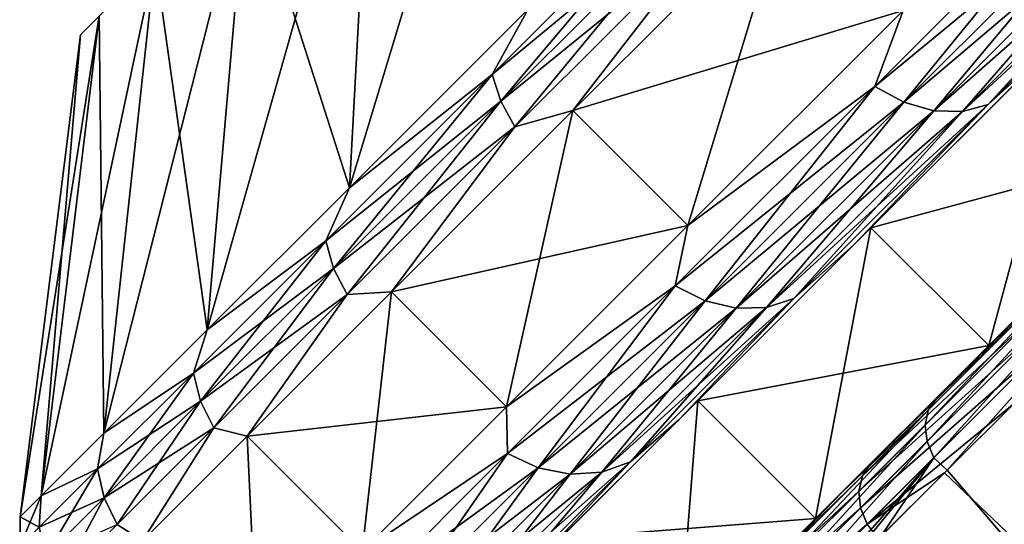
# Model space of a CAD drawing. Header units: metres. Extents: x -42 to 163, y -93 to 90.
# Tile 53 of 232: x 45.51 to 50.4, y -51.45 to -48.94. Entities that reach past the tile are written whole.
import ezdxf

# ---------------------------------------------------------------- set-up
doc = ezdxf.new("R2010")
doc.units = ezdxf.units.M
doc.layers.add('solid_500770_SW0001', color=7, linetype='CONTINUOUS')

msp = doc.modelspace()

# ---------------------------------------------------------------- linework, layer by layer
at = {"layer": 'solid_500770_SW0001'}
for points in [[(47.146614, -49.776363, -8.626184), (47.266247, -47.563103, -7.673648), (48.054974, -46.774376, -9.343008)], [(48.033157, -48.889816, -10.502577), (47.146614, -49.776363, -8.626184), (48.054974, -46.774376, -9.343008)], [(45.812351, -49.016994), (47.507648, -47.321697, -0.000071), (47.598915, -47.230434, -1.823827)], [(45.905197, -48.924152, -2.00325), (45.812351, -49.016994), (47.598915, -47.230434, -1.823827)], [(45.812351, -49.016994), (47.598904, -47.230446, 1.823686), (47.507648, -47.321697, -0.000071)], [(45.905197, -48.924152, 2.00325), (47.598904, -47.230446, 1.823686), (45.812351, -49.016994)], [(46.440834, -50.482143, -6.602196), (46.638424, -48.190922, -5.873178), (47.266247, -47.563103, -7.673648)], [(47.146614, -49.776363, -8.626184), (46.440834, -50.482143, -6.602196), (47.266247, -47.563103, -7.673648)], [(47.146614, -49.776363, 8.626184), (47.266247, -47.563103, 7.673648), (46.638424, -48.190922, 5.873178)], [(47.146614, -49.776363, 8.626184), (48.033157, -48.889816, 10.502577), (47.266247, -47.563103, 7.673648)], [(49.75248, -49.27449, 11.966929), (50.88409, -48.142879, 13.469748), (49.893242, -48.89674, 12.376843)], [(50.88409, -48.142879, -13.469748), (49.75248, -49.27449, -11.966929), (49.893242, -48.89674, -12.376843)], [(51.024326, -48.224651, 13.419776), (50.88409, -48.142879, 13.469748), (49.75248, -49.27449, 11.966929)], [(49.896915, -49.352062, -11.922532), (49.75248, -49.27449, -11.966929), (50.88409, -48.142879, -13.469748)], [(51.024326, -48.224651, -13.419776), (49.896915, -49.352062, -11.922532), (50.88409, -48.142879, -13.469748)], [(45.927902, -50.995075, -4.465241), (46.182148, -48.647202, -3.972257), (46.638424, -48.190922, -5.873178)], [(46.440834, -50.482143, -6.602196), (45.927902, -50.995075, -4.465241), (46.638424, -48.190922, -5.873178)], [(46.440834, -50.482143, 6.602196), (46.638424, -48.190922, 5.873178), (46.182148, -48.647202, 3.972257)], [(46.440834, -50.482143, 6.602196), (47.146614, -49.776363, 8.626184), (46.638424, -48.190922, 5.873178)], [(47.854645, -49.213955, 10.202584), (48.837139, -48.231464, 11.882145), (48.033157, -48.889816, 10.502577)], [(48.837139, -48.231464, -11.882145), (47.854645, -49.213955, -10.202584), (48.033157, -48.889816, -10.502577)], [(48.88409, -48.360489, 11.936644), (48.837139, -48.231464, 11.882145), (47.854645, -49.213955, 10.202584)], [(47.897091, -49.347488, -10.24938), (47.854645, -49.213955, -10.202584), (48.837139, -48.231464, -11.882145)], [(48.88409, -48.360489, -11.936644), (47.897091, -49.347488, -10.24938), (48.837139, -48.231464, -11.882145)], [(49.896915, -49.352062, 11.922532), (51.024326, -48.224651, 13.419776), (49.75248, -49.27449, 11.966929)], [(51.166225, -48.273418, 13.340173), (51.024326, -48.224651, 13.419776), (49.896915, -49.352062, 11.922532)], [(50.045502, -49.394142, -11.85181), (49.896915, -49.352062, -11.922532), (51.024326, -48.224651, -13.419776)], [(51.166225, -48.273418, -13.340173), (50.045502, -49.394142, -11.85181), (51.024326, -48.224651, -13.419776)], [(51.416798, -48.261101, 13.11547), (51.300095, -48.285851, 13.236375), (50.188091, -49.397858, 11.759593)], [(50.314949, -49.362949, 11.652178), (51.416798, -48.261101, 13.11547), (50.188091, -49.397858, 11.759593)], [(51.416798, -48.261101, -13.11547), (50.676624, -49.032597, -11.915465), (50.314949, -49.362949, -11.652178)], [(50.314949, -49.362949, 11.652178), (50.676624, -49.032597, 11.915465), (51.416798, -48.261101, 13.11547)], [(51.416798, -48.261101, -13.11547), (50.314949, -49.362949, -11.652178), (51.300095, -48.285851, -13.236375)], [(50.045502, -49.394142, 11.85181), (51.166225, -48.273418, 13.340173), (49.896915, -49.352062, 11.922532)], [(51.300095, -48.285851, 13.236375), (51.166225, -48.273418, 13.340173), (50.045502, -49.394142, 11.85181)], [(50.188091, -49.397858, -11.759593), (50.045502, -49.394142, -11.85181), (51.166225, -48.273418, -13.340173)], [(50.188091, -49.397858, 11.759593), (51.300095, -48.285851, 13.236375), (50.045502, -49.394142, 11.85181)], [(51.300095, -48.285851, -13.236375), (50.188091, -49.397858, -11.759593), (51.166225, -48.273418, -13.340173)], [(50.314949, -49.362949, -11.652178), (50.188091, -49.397858, -11.759593), (51.300095, -48.285851, -13.236375)], [(49.893242, -48.89674, 12.376843), (49.322647, -48.326145, 12.376843), (48.255184, -49.393604, 10.655456)], [(48.957024, -48.484413, 11.970502), (48.255184, -49.393604, 10.655456), (49.322647, -48.326145, 12.376843)], [(48.825783, -49.964203, -10.655456), (48.255184, -49.393604, -10.655456), (49.322647, -48.326145, -12.376843)], [(48.957024, -48.484413, -11.970502), (49.322647, -48.326145, -12.376843), (48.255184, -49.393604, -10.655456)], [(49.893242, -48.89674, -12.376843), (48.825783, -49.964203, -10.655456), (49.322647, -48.326145, -12.376843)], [(47.897091, -49.347488, 10.24938), (48.88409, -48.360489, 11.936644), (47.854645, -49.213955, 10.202584)], [(48.957024, -48.484413, 11.970502), (48.88409, -48.360489, 11.936644), (47.897091, -49.347488, 10.24938)], [(47.967224, -49.474209, -10.278452), (47.897091, -49.347488, -10.24938), (48.88409, -48.360489, -11.936644)], [(48.957024, -48.484413, -11.970502), (47.967224, -49.474209, -10.278452), (48.88409, -48.360489, -11.936644)], [(47.967224, -49.474209, 10.278452), (48.957024, -48.484413, 11.970502), (47.897091, -49.347488, 10.24938)], [(47.967224, -49.474209, 10.278452), (48.255184, -49.393604, 10.655456), (48.957024, -48.484413, 11.970502)], [(48.957024, -48.484413, -11.970502), (48.255184, -49.393604, -10.655456), (47.967224, -49.474209, -10.278452)], [(45.616589, -51.306389, -2.251886), (45.905197, -48.924152, -2.00325), (46.182148, -48.647202, -3.972257)], [(45.927902, -50.995075, -4.465241), (45.616589, -51.306389, -2.251886), (46.182148, -48.647202, -3.972257)], [(45.927902, -50.995075, 4.465241), (46.182148, -48.647202, 3.972257), (45.905197, -48.924152, 2.00325)], [(45.927902, -50.995075, 4.465241), (46.440834, -50.482143, 6.602196), (46.182148, -48.647202, 3.972257)], [(47.854645, -49.213955, 10.202584), (48.033157, -48.889816, 10.502577), (47.146614, -49.776363, 8.626184)], [(47.854645, -49.213955, -10.202584), (47.146614, -49.776363, -8.626184), (48.033157, -48.889816, -10.502577)], [(45.905197, -48.924152, -2.00325), (45.512222, -51.410755), (45.812351, -49.016994)], [(45.616589, -51.306389, -2.251886), (45.512222, -51.410755), (45.905197, -48.924152, -2.00325)], [(45.616589, -51.306389, 2.251886), (45.905197, -48.924152, 2.00325), (45.812351, -49.016994)], [(45.616589, -51.306389, 2.251886), (45.927902, -50.995075, 4.465241), (45.905197, -48.924152, 2.00325)], [(48.825783, -49.964203, 10.655456), (49.893242, -48.89674, 12.376843), (48.255184, -49.393604, 10.655456)], [(49.75248, -49.27449, 11.966929), (49.893242, -48.89674, 12.376843), (48.825783, -49.964203, 10.655456)], [(49.75248, -49.27449, -11.966929), (48.825783, -49.964203, -10.655456), (49.893242, -48.89674, -12.376843)], [(49.648758, -50.060463, 10.257396), (49.733353, -49.975872, 10.169366), (50.752201, -48.95702, 11.812335)], [(50.676624, -49.032597, 11.915465), (49.648758, -50.060463, 10.257396), (50.752201, -48.95702, 11.812335)], [(50.752201, -48.95702, -11.812335), (49.648758, -50.060463, -10.257396), (50.676624, -49.032597, -11.915465)], [(50.752201, -48.95702, -11.812335), (49.733353, -49.975872, -10.169366), (49.648758, -50.060463, -10.257396)], [(50.752201, -48.95702, 11.812335), (49.733353, -49.975872, 10.169366), (51.336544, -49.541393, 11.812313)], [(50.752201, -48.95702, -11.812335), (50.317757, -50.560184, -10.169452), (49.733353, -49.975872, -10.169366)], [(50.752201, -48.95702, -11.812335), (51.336544, -49.541393, -11.812313), (50.317757, -50.560184, -10.169452)], [(45.616589, -51.306389, 2.251886), (45.812351, -49.016994), (45.512222, -51.410755)], [(50.314949, -49.362949, -11.652178), (50.676624, -49.032597, -11.915465), (49.648758, -50.060463, -10.257396)], [(50.314949, -49.362949, 11.652178), (49.648758, -50.060463, 10.257396), (50.676624, -49.032597, 11.915465)], [(47.028751, -50.039852, 8.362123), (47.854645, -49.213955, 10.202584), (47.146614, -49.776363, 8.626184)], [(47.854645, -49.213955, -10.202584), (47.028751, -50.039852, -8.362123), (47.146614, -49.776363, -8.626184)], [(47.897091, -49.347488, 10.24938), (47.854645, -49.213955, 10.202584), (47.028751, -50.039852, 8.362123)], [(47.06741, -50.177174, -8.400476), (47.028751, -50.039852, -8.362123), (47.854645, -49.213955, -10.202584)], [(47.897091, -49.347488, -10.24938), (47.06741, -50.177174, -8.400476), (47.854645, -49.213955, -10.202584)], [(48.762978, -50.263992, 10.275384), (49.75248, -49.27449, 11.966929), (48.825783, -49.964203, 10.655456)], [(49.75248, -49.27449, -11.966929), (48.762978, -50.263992, -10.275384), (48.825783, -49.964203, -10.655456)], [(49.896915, -49.352062, 11.922532), (49.75248, -49.27449, 11.966929), (48.762978, -50.263992, 10.275384)], [(48.911083, -50.337894, -10.237263), (48.762978, -50.263992, -10.275384), (49.75248, -49.27449, -11.966929)], [(49.896915, -49.352062, -11.922532), (48.911083, -50.337894, -10.237263), (49.75248, -49.27449, -11.966929)], [(47.06741, -50.177174, 8.400476), (47.897091, -49.347488, 10.24938), (47.028751, -50.039852, 8.362123)], [(47.967224, -49.474209, 10.278452), (47.897091, -49.347488, 10.24938), (47.06741, -50.177174, 8.400476)], [(47.135189, -50.306248, -8.424305), (47.06741, -50.177174, -8.400476), (47.897091, -49.347488, -10.24938)], [(47.967224, -49.474209, -10.278452), (47.135189, -50.306248, -8.424305), (47.897091, -49.347488, -10.24938)], [(48.911083, -50.337894, 10.237263), (49.896915, -49.352062, 11.922532), (48.762978, -50.263992, 10.275384)], [(50.045502, -49.394142, 11.85181), (49.896915, -49.352062, 11.922532), (48.911083, -50.337894, 10.237263)], [(49.065517, -50.374126, -10.176538), (48.911083, -50.337894, -10.237263), (49.896915, -49.352062, -11.922532)], [(50.045502, -49.394142, -11.85181), (49.065517, -50.374126, -10.176538), (49.896915, -49.352062, -11.922532)], [(50.314949, -49.362949, 11.652178), (50.188091, -49.397858, 11.759593), (49.215733, -50.370216, 10.097356)], [(49.351475, -50.326427, 10.005123), (50.314949, -49.362949, 11.652178), (49.215733, -50.370216, 10.097356)], [(50.314949, -49.362949, -11.652178), (49.648758, -50.060463, -10.257396), (49.351475, -50.326427, -10.005123)], [(49.351475, -50.326427, 10.005123), (49.648758, -50.060463, 10.257396), (50.314949, -49.362949, 11.652178)], [(50.314949, -49.362949, -11.652178), (49.351475, -50.326427, -10.005123), (50.188091, -49.397858, -11.759593)], [(48.825783, -49.964203, 10.655456), (48.255184, -49.393604, 10.655456), (47.355736, -50.293056, 8.75175)], [(47.967224, -49.474209, 10.278452), (47.355736, -50.293056, 8.75175), (48.255184, -49.393604, 10.655456)], [(47.926331, -50.863651, -8.75175), (47.355736, -50.293056, -8.75175), (48.255184, -49.393604, -10.655456)], [(47.967224, -49.474209, -10.278452), (48.255184, -49.393604, -10.655456), (47.355736, -50.293056, -8.75175)], [(48.825783, -49.964203, -10.655456), (47.926331, -50.863651, -8.75175), (48.255184, -49.393604, -10.655456)], [(49.065517, -50.374126, 10.176538), (50.045502, -49.394142, 11.85181), (48.911083, -50.337894, 10.237263)], [(50.188091, -49.397858, 11.759593), (50.045502, -49.394142, 11.85181), (49.065517, -50.374126, 10.176538)], [(49.215733, -50.370216, -10.097356), (49.065517, -50.374126, -10.176538), (50.045502, -49.394142, -11.85181)], [(49.215733, -50.370216, 10.097356), (50.188091, -49.397858, 11.759593), (49.065517, -50.374126, 10.176538)], [(50.188091, -49.397858, -11.759593), (49.215733, -50.370216, -10.097356), (50.045502, -49.394142, -11.85181)], [(49.351475, -50.326427, -10.005123), (49.215733, -50.370216, -10.097356), (50.188091, -49.397858, -11.759593)], [(47.135189, -50.306248, 8.424305), (47.967224, -49.474209, 10.278452), (47.06741, -50.177174, 8.400476)], [(47.135189, -50.306248, 8.424305), (47.355736, -50.293056, 8.75175), (47.967224, -49.474209, 10.278452)], [(47.967224, -49.474209, -10.278452), (47.355736, -50.293056, -8.75175), (47.135189, -50.306248, -8.424305)], [(49.733353, -49.975872, 10.169366), (50.317757, -50.560184, 10.169452), (51.336544, -49.541393, 11.812313)], [(50.317757, -50.560184, -10.169452), (51.336544, -49.541393, -11.812313), (51.14077, -49.737171, -12.933311)], [(51.336544, -49.541393, 11.812313), (50.317757, -50.560184, 10.169452), (50.752266, -50.125675, 12.397794)], [(50.069931, -50.80801, -11.331347), (51.14077, -49.737171, -12.933311), (51.092747, -49.805759, -12.981128)], [(50.317757, -50.560184, -10.169452), (51.14077, -49.737171, -12.933311), (50.069931, -50.80801, -11.331347)], [(47.028751, -50.039852, 8.362123), (47.146614, -49.776363, 8.626184), (46.440834, -50.482143, 6.602196)], [(47.028751, -50.039852, -8.362123), (46.440834, -50.482143, -6.602196), (47.146614, -49.776363, -8.626184)], [(50.002316, -50.954269, -11.421074), (50.018112, -50.880299, -11.368226), (51.092747, -49.805759, -12.981128)], [(51.081997, -49.875004, -13.04159), (50.002316, -50.954269, -11.421074), (51.092747, -49.805759, -12.981128)], [(50.069931, -50.80801, -11.331347), (51.092747, -49.805759, -12.981128), (50.018112, -50.880299, -11.368226)], [(50.011917, -51.035641, -11.463353), (50.002316, -50.954269, -11.421074), (51.081997, -49.875004, -13.04159)], [(51.095787, -49.952633, -13.089866), (50.011917, -51.035641, -11.463353), (51.081997, -49.875004, -13.04159)], [(47.926331, -50.863651, 8.75175), (48.825783, -49.964203, 10.655456), (47.355736, -50.293056, 8.75175)], [(48.762978, -50.263992, 10.275384), (48.825783, -49.964203, 10.655456), (47.926331, -50.863651, 8.75175)], [(48.762978, -50.263992, -10.275384), (47.926331, -50.863651, -8.75175), (48.825783, -49.964203, -10.655456)], [(50.046089, -51.116901, -11.491124), (50.011917, -51.035641, -11.463353), (51.095787, -49.952633, -13.089866)], [(51.132881, -50.031464, -13.121459), (50.046089, -51.116901, -11.491124), (51.095787, -49.952633, -13.089866)], [(48.782753, -50.926468, 8.423708), (48.874863, -50.834358, 8.352324), (49.733353, -49.975872, 10.169366)], [(49.648758, -50.060463, 10.257396), (48.782753, -50.926468, 8.423708), (49.733353, -49.975872, 10.169366)], [(49.733353, -49.975872, -10.169366), (48.782753, -50.926468, -8.423708), (49.648758, -50.060463, -10.257396)], [(49.733353, -49.975872, -10.169366), (48.874863, -50.834358, -8.352324), (48.782753, -50.926468, -8.423708)], [(49.733353, -49.975872, 10.169366), (48.874863, -50.834358, 8.352324), (50.317757, -50.560184, 10.169452)], [(49.733353, -49.975872, -10.169366), (49.459232, -51.418705, -8.352358), (48.874863, -50.834358, -8.352324)], [(49.733353, -49.975872, -10.169366), (50.317757, -50.560184, -10.169452), (49.459232, -51.418705, -8.352358)], [(46.372478, -50.696125, 6.389786), (47.028751, -50.039852, 8.362123), (46.440834, -50.482143, 6.602196)], [(47.028751, -50.039852, -8.362123), (46.372478, -50.696125, -6.389786), (46.440834, -50.482143, -6.602196)], [(47.06741, -50.177174, 8.400476), (47.028751, -50.039852, 8.362123), (46.372478, -50.696125, 6.389786)], [(46.408123, -50.836456, -6.419093), (46.372478, -50.696125, -6.389786), (47.028751, -50.039852, -8.362123)], [(47.06741, -50.177174, -8.400476), (46.408123, -50.836456, -6.419093), (47.028751, -50.039852, -8.362123)], [(49.351475, -50.326427, -10.005123), (49.648758, -50.060463, -10.257396), (48.782753, -50.926468, -8.423708)], [(49.351475, -50.326427, 10.005123), (48.782753, -50.926468, 8.423708), (49.648758, -50.060463, 10.257396)], [(51.132881, -50.031464, -13.121459), (50.11248, -51.178463, -11.521236), (50.046089, -51.116901, -11.491124)], [(51.132881, -50.031464, -13.121459), (50.460014, -50.831615, -12.086347), (50.11248, -51.178463, -11.521236)], [(50.752266, -50.125675, 12.397794), (49.732723, -51.145218, 10.732841), (50.597122, -50.30127, 12.286845)], [(50.317757, -50.560184, 10.169452), (49.732723, -51.145218, 10.732841), (50.752266, -50.125675, 12.397794)], [(46.408123, -50.836456, 6.419093), (47.06741, -50.177174, 8.400476), (46.372478, -50.696125, 6.389786)], [(47.135189, -50.306248, 8.424305), (47.06741, -50.177174, 8.400476), (46.408123, -50.836456, 6.419093)], [(46.474033, -50.9674, -6.437301), (46.408123, -50.836456, -6.419093), (47.06741, -50.177174, -8.400476)], [(47.135189, -50.306248, -8.424305), (46.474033, -50.9674, -6.437301), (47.06741, -50.177174, -8.400476)], [(46.474033, -50.9674, 6.437301), (47.135189, -50.306248, 8.424305), (46.408123, -50.836456, 6.419093)], [(46.474033, -50.9674, 6.437301), (46.639683, -51.009109, 6.698299), (47.135189, -50.306248, 8.424305)], [(47.135189, -50.306248, -8.424305), (46.639683, -51.009109, -6.698299), (46.474033, -50.9674, -6.437301)], [(47.926331, -50.863651, 8.75175), (47.355736, -50.293056, 8.75175), (46.639683, -51.009109, 6.698299)], [(47.135189, -50.306248, 8.424305), (46.639683, -51.009109, 6.698299), (47.355736, -50.293056, 8.75175)], [(47.210278, -51.579704, -6.698299), (46.639683, -51.009109, -6.698299), (47.355736, -50.293056, -8.75175)], [(47.135189, -50.306248, -8.424305), (47.355736, -50.293056, -8.75175), (46.639683, -51.009109, -6.698299)], [(47.926331, -50.863651, -8.75175), (47.210278, -51.579704, -6.698299), (47.355736, -50.293056, -8.75175)], [(47.93119, -51.095779, 8.42179), (48.762978, -50.263992, 10.275384), (47.926331, -50.863651, 8.75175)], [(48.762978, -50.263992, -10.275384), (47.93119, -51.095779, -8.42179), (47.926331, -50.863651, -8.75175)], [(48.911083, -50.337894, 10.237263), (48.762978, -50.263992, 10.275384), (47.93119, -51.095779, 8.42179)], [(48.082382, -51.166595, -8.390546), (47.93119, -51.095779, -8.42179), (48.762978, -50.263992, -10.275384)], [(48.911083, -50.337894, -10.237263), (48.082382, -51.166595, -8.390546), (48.762978, -50.263992, -10.275384)], [(50.583961, -50.372833, 12.344069), (50.597122, -50.30127, 12.286845), (49.691319, -51.206951, 10.787403)], [(49.732723, -51.145218, 10.732841), (49.691319, -51.206951, 10.787403), (50.597122, -50.30127, 12.286845)], [(48.082382, -51.166595, 8.390546), (48.911083, -50.337894, 10.237263), (47.93119, -51.095779, 8.42179)], [(49.065517, -50.374126, 10.176538), (48.911083, -50.337894, 10.237263), (48.082382, -51.166595, 8.390546)], [(48.24173, -51.197914, -8.340775), (48.082382, -51.166595, -8.390546), (48.911083, -50.337894, -10.237263)], [(49.065517, -50.374126, -10.176538), (48.24173, -51.197914, -8.340775), (48.911083, -50.337894, -10.237263)], [(49.351475, -50.326427, 10.005123), (49.215733, -50.370216, 10.097356), (48.398354, -51.187592, 8.275876)], [(48.541561, -51.136337, 8.200282), (49.351475, -50.326427, 10.005123), (48.398354, -51.187592, 8.275876)], [(49.351475, -50.326427, -10.005123), (48.782753, -50.926468, -8.423708), (48.541561, -51.136337, -8.200282)], [(48.541561, -51.136337, 8.200282), (48.782753, -50.926468, 8.423708), (49.351475, -50.326427, 10.005123)], [(49.351475, -50.326427, -10.005123), (48.541561, -51.136337, -8.200282), (49.215733, -50.370216, -10.097356)], [(48.24173, -51.197914, 8.340775), (49.065517, -50.374126, 10.176538), (48.082382, -51.166595, 8.390546)], [(49.215733, -50.370216, 10.097356), (49.065517, -50.374126, 10.176538), (48.24173, -51.197914, 8.340775)], [(48.398354, -51.187592, 8.275876), (49.215733, -50.370216, 10.097356), (48.24173, -51.197914, 8.340775)], [(48.398354, -51.187592, -8.275876), (48.24173, -51.197914, -8.340775), (49.065517, -50.374126, -10.176538)], [(49.215733, -50.370216, -10.097356), (48.398354, -51.187592, -8.275876), (49.065517, -50.374126, -10.176538)], [(48.541561, -51.136337, -8.200282), (48.398354, -51.187592, -8.275876), (49.215733, -50.370216, -10.097356)], [(49.673882, -51.282467, 10.83754), (50.583961, -50.372833, 12.344069), (49.691319, -51.206951, 10.787403)], [(50.595776, -50.452221, 12.38971), (50.583961, -50.372833, 12.344069), (49.673882, -51.282467, 10.83754)], [(49.682121, -51.36496, 10.87759), (50.595776, -50.452221, 12.38971), (49.673882, -51.282467, 10.83754)], [(50.631481, -50.532207, 12.419619), (50.595776, -50.452221, 12.38971), (49.682121, -51.36496, 10.87759)], [(46.372478, -50.696125, 6.389786), (46.440834, -50.482143, 6.602196), (45.927902, -50.995075, 4.465241)], [(46.372478, -50.696125, -6.389786), (45.927902, -50.995075, -4.465241), (46.440834, -50.482143, -6.602196)], [(49.71529, -51.446964, 10.903933), (50.631481, -50.532207, 12.419619), (49.682121, -51.36496, 10.87759)], [(49.71529, -51.446964, 10.903933), (50.446056, -50.845543, 12.064532), (50.631481, -50.532207, 12.419619)], [(48.874863, -50.834358, 8.352324), (49.459232, -51.418705, 8.352358), (50.317757, -50.560184, 10.169452)], [(49.459232, -51.418705, -8.352358), (50.317757, -50.560184, -10.169452), (49.588993, -51.288948, -10.461178)], [(50.317757, -50.560184, 10.169452), (49.459232, -51.418705, 8.352358), (49.732723, -51.145218, 10.732841)], [(50.317757, -50.560184, -10.169452), (50.069931, -50.80801, -11.331347), (49.588993, -51.288948, -10.461178)], [(45.896175, -51.172428, 4.316678), (46.372478, -50.696125, 6.389786), (45.927902, -50.995075, 4.465241)], [(46.372478, -50.696125, -6.389786), (45.896175, -51.172428, -4.316678), (45.927902, -50.995075, -4.465241)], [(46.408123, -50.836456, 6.419093), (46.372478, -50.696125, 6.389786), (45.896175, -51.172428, 4.316678)], [(45.929638, -51.314941, -4.336477), (45.896175, -51.172428, -4.316678), (46.372478, -50.696125, -6.389786)], [(46.408123, -50.836456, -6.419093), (45.929638, -51.314941, -4.336477), (46.372478, -50.696125, -6.389786)], [(45.929638, -51.314941, 4.336477), (46.408123, -50.836456, 6.419093), (45.896175, -51.172428, 4.316678)], [(46.474033, -50.9674, 6.437301), (46.408123, -50.836456, 6.419093), (45.929638, -51.314941, 4.336477)], [(45.99419, -51.447247, -4.348777), (45.929638, -51.314941, -4.336477), (46.408123, -50.836456, -6.419093)], [(46.474033, -50.9674, -6.437301), (45.99419, -51.447247, -4.348777), (46.408123, -50.836456, -6.419093)], [(48.093449, -51.615772, 6.445826), (48.19154, -51.517681, 6.39268), (48.874863, -50.834358, 8.352324)], [(48.782753, -50.926468, 8.423708), (48.093449, -51.615772, 6.445826), (48.874863, -50.834358, 8.352324)], [(48.874863, -50.834358, -8.352324), (48.093449, -51.615772, -6.445826), (48.782753, -50.926468, -8.423708)], [(48.874863, -50.834358, -8.352324), (48.19154, -51.517681, -6.39268), (48.093449, -51.615772, -6.445826)], [(48.874863, -50.834358, 8.352324), (48.19154, -51.517681, 6.39268), (49.459232, -51.418705, 8.352358)], [(48.874863, -50.834358, -8.352324), (48.775887, -52.102051, -6.392638), (48.19154, -51.517681, -6.39268)], [(48.874863, -50.834358, -8.352324), (49.459232, -51.418705, -8.352358), (48.775887, -52.102051, -6.392638)], [(49.588993, -51.288948, -10.461178), (50.069931, -50.80801, -11.331347), (50.018112, -50.880299, -11.368226)], [(49.71529, -51.446964, 10.903933), (50.099167, -51.191734, 11.49884), (50.446056, -50.845543, 12.064532)], [(50.85149, -51.908081, 11.616419), (50.446056, -50.845543, 12.064532), (50.099167, -51.191734, 11.49884)], [(50.789303, -51.970306, -11.511804), (50.11248, -51.178463, -11.521236), (50.460014, -50.831615, -12.086347)], [(47.210278, -51.579704, 6.698299), (47.926331, -50.863651, 8.75175), (46.639683, -51.009109, 6.698299)], [(47.93119, -51.095779, 8.42179), (47.926331, -50.863651, 8.75175), (47.210278, -51.579704, 6.698299)], [(47.93119, -51.095779, -8.42179), (47.210278, -51.579704, -6.698299), (47.926331, -50.863651, -8.75175)], [(49.076813, -51.879189, -9.629585), (49.096947, -51.801319, -9.585138), (50.018112, -50.880299, -11.368226)], [(50.002316, -50.954269, -11.421074), (49.076813, -51.879189, -9.629585), (50.018112, -50.880299, -11.368226)], [(49.588993, -51.288948, -10.461178), (50.018112, -50.880299, -11.368226), (49.096947, -51.801319, -9.585138)], [(48.541561, -51.136337, -8.200282), (48.782753, -50.926468, -8.423708), (48.093449, -51.615772, -6.445826)], [(48.541561, -51.136337, 8.200282), (48.093449, -51.615772, 6.445826), (48.782753, -50.926468, 8.423708)], [(45.896175, -51.172428, 4.316678), (45.927902, -50.995075, 4.465241), (45.616589, -51.306389, 2.251886)], [(45.896175, -51.172428, -4.316678), (45.616589, -51.306389, -2.251886), (45.927902, -50.995075, -4.465241)], [(45.99419, -51.447247, 4.348777), (46.474033, -50.9674, 6.437301), (45.929638, -51.314941, 4.336477)], [(45.99419, -51.447247, 4.348777), (46.119282, -51.52951, 4.530239), (46.474033, -50.9674, 6.437301)], [(46.474033, -50.9674, -6.437301), (46.119282, -51.52951, -4.530239), (45.99419, -51.447247, -4.348777)], [(46.474033, -50.9674, 6.437301), (46.119282, -51.52951, 4.530239), (46.639683, -51.009109, 6.698299)], [(46.474033, -50.9674, -6.437301), (46.639683, -51.009109, -6.698299), (46.119282, -51.52951, -4.530239)], [(49.082722, -51.963638, -9.665234), (49.076813, -51.879189, -9.629585), (50.002316, -50.954269, -11.421074)], [(50.011917, -51.035641, -11.463353), (49.082722, -51.963638, -9.665234), (50.002316, -50.954269, -11.421074)], [(47.210278, -51.579704, 6.698299), (46.639683, -51.009109, 6.698299), (46.119282, -51.52951, 4.530239)], [(46.68988, -52.100105, -4.530239), (46.119282, -51.52951, -4.530239), (46.639683, -51.009109, -6.698299)], [(47.210278, -51.579704, -6.698299), (46.68988, -52.100105, -4.530239), (46.639683, -51.009109, -6.698299)], [(49.114201, -52.046898, -9.68877), (49.082722, -51.963638, -9.665234), (50.011917, -51.035641, -11.463353)], [(50.046089, -51.116901, -11.491124), (49.114201, -52.046898, -9.68877), (50.011917, -51.035641, -11.463353)], [(47.270233, -51.756737, 6.43538), (47.93119, -51.095779, 8.42179), (47.210278, -51.579704, 6.698299)], [(47.93119, -51.095779, -8.42179), (47.270233, -51.756737, -6.43538), (47.210278, -51.579704, -6.698299)], [(48.082382, -51.166595, 8.390546), (47.93119, -51.095779, 8.42179), (47.270233, -51.756737, 6.43538)], [(47.423878, -51.8251, -6.411504), (47.270233, -51.756737, -6.43538), (47.93119, -51.095779, -8.42179)], [(48.082382, -51.166595, -8.390546), (47.423878, -51.8251, -6.411504), (47.93119, -51.095779, -8.42179)], [(48.541561, -51.136337, 8.200282), (48.398354, -51.187592, 8.275876), (47.748852, -51.837097, 6.323882)], [(47.897991, -51.779911, 6.266118), (48.541561, -51.136337, 8.200282), (47.748852, -51.837097, 6.323882)], [(48.541561, -51.136337, -8.200282), (48.093449, -51.615772, -6.445826), (47.897991, -51.779911, -6.266118)], [(47.897991, -51.779911, 6.266118), (48.093449, -51.615772, 6.445826), (48.541561, -51.136337, 8.200282)], [(48.541561, -51.136337, -8.200282), (47.897991, -51.779911, -6.266118), (48.398354, -51.187592, -8.275876)], [(50.046089, -51.116901, -11.491124), (49.173004, -52.115379, -9.710567), (49.114201, -52.046898, -9.68877)], [(50.046089, -51.116901, -11.491124), (49.468349, -51.820961, -10.332228), (49.173004, -52.115379, -9.710567)], [(50.046089, -51.116901, -11.491124), (49.78175, -51.508415, -10.936224), (49.468349, -51.820961, -10.332228)], [(50.046089, -51.116901, -11.491124), (50.11248, -51.178463, -11.521236), (49.78175, -51.508415, -10.936224)], [(45.607353, -51.461246, 2.175493), (45.896175, -51.172428, 4.316678), (45.616589, -51.306389, 2.251886)], [(45.896175, -51.172428, -4.316678), (45.607353, -51.461246, -2.175493), (45.616589, -51.306389, -2.251886)], [(45.929638, -51.314941, 4.336477), (45.896175, -51.172428, 4.316678), (45.607353, -51.461246, 2.175493)], [(45.639492, -51.605087, -2.185472), (45.607353, -51.461246, -2.175493), (45.896175, -51.172428, -4.316678)], [(45.929638, -51.314941, -4.336477), (45.639492, -51.605087, -2.185472), (45.896175, -51.172428, -4.316678)], [(47.423878, -51.8251, 6.411504), (48.082382, -51.166595, 8.390546), (47.270233, -51.756737, 6.43538)], [(48.24173, -51.197914, 8.340775), (48.082382, -51.166595, 8.390546), (47.423878, -51.8251, 6.411504)], [(47.587132, -51.852512, -6.373473), (47.423878, -51.8251, -6.411504), (48.082382, -51.166595, -8.390546)], [(48.24173, -51.197914, -8.340775), (47.587132, -51.852512, -6.373473), (48.082382, -51.166595, -8.390546)], [(48.398354, -51.187592, 8.275876), (48.24173, -51.197914, 8.340775), (47.587132, -51.852512, 6.373473)], [(47.748852, -51.837097, 6.323882), (48.398354, -51.187592, 8.275876), (47.587132, -51.852512, 6.373473)], [(48.398354, -51.187592, -8.275876), (47.748852, -51.837097, -6.323882), (48.24173, -51.197914, -8.340775)], [(47.897991, -51.779911, -6.266118), (47.748852, -51.837097, -6.323882), (48.398354, -51.187592, -8.275876)], [(48.884281, -51.99366, 8.945021), (49.691319, -51.206951, 10.787403), (49.732723, -51.145218, 10.732841)], [(49.459232, -51.418705, 8.352358), (48.884281, -51.99366, 8.945021), (49.732723, -51.145218, 10.732841)], [(49.71529, -51.446964, 10.903933), (49.770084, -51.519943, 10.915092), (50.099167, -51.191734, 11.49884)], [(50.85149, -51.908081, 11.616419), (50.099167, -51.191734, 11.49884), (49.770084, -51.519943, 10.915092)], [(50.789303, -51.970306, -11.511804), (49.78175, -51.508415, -10.936224), (50.11248, -51.178463, -11.521236)], [(47.587132, -51.852512, 6.373473), (48.24173, -51.197914, 8.340775), (47.423878, -51.8251, 6.411504)], [(47.748852, -51.837097, -6.323882), (47.587132, -51.852512, -6.373473), (48.24173, -51.197914, -8.340775)], [(48.806561, -52.091549, 8.911133), (49.673882, -51.282467, 10.83754), (49.691319, -51.206951, 10.787403)], [(48.884281, -51.99366, 8.945021), (48.806561, -52.091549, 8.911133), (49.691319, -51.206951, 10.787403)], [(48.784943, -52.170795, 8.952416), (49.682121, -51.36496, 10.87759), (49.673882, -51.282467, 10.83754)], [(48.784943, -52.170795, 8.952416), (49.673882, -51.282467, 10.83754), (48.806561, -52.091549, 8.911133)], [(49.14677, -51.731171, -9.549333), (49.588993, -51.288948, -10.461178), (49.096947, -51.801319, -9.585138)], [(49.459232, -51.418705, -8.352358), (49.588993, -51.288948, -10.461178), (49.14677, -51.731171, -9.549333)], [(45.510574, -51.558029), (45.512222, -51.410755), (45.616589, -51.306389, -2.251886)], [(45.607353, -51.461246, -2.175493), (45.510574, -51.558029), (45.616589, -51.306389, -2.251886)], [(45.607353, -51.461246, 2.175493), (45.616589, -51.306389, 2.251886), (45.512222, -51.410755)], [(45.639492, -51.605087, 2.185472), (45.929638, -51.314941, 4.336477), (45.607353, -51.461246, 2.175493)], [(45.99419, -51.447247, 4.348777), (45.929638, -51.314941, 4.336477), (45.639492, -51.605087, 2.185472)], [(45.70322, -51.738213, -2.191671), (45.639492, -51.605087, -2.185472), (45.929638, -51.314941, -4.336477)], [(45.99419, -51.447247, -4.348777), (45.70322, -51.738213, -2.191671), (45.929638, -51.314941, -4.336477)], [(48.789608, -52.25621, 8.985463), (49.682121, -51.36496, 10.87759), (48.784943, -52.170795, 8.952416)], [(48.789608, -52.25621, 8.985463), (49.71529, -51.446964, 10.903933), (49.682121, -51.36496, 10.87759)], [(45.510574, -51.558029), (45.607353, -51.461246, 2.175493), (45.512222, -51.410755)], [(48.19154, -51.517681, 6.39268), (48.775887, -52.102051, 6.392638), (49.459232, -51.418705, 8.352358)], [(48.775887, -52.102051, -6.392638), (49.459232, -51.418705, -8.352358), (49.14677, -51.731171, -9.549333)], [(49.459232, -51.418705, 8.352358), (48.775887, -52.102051, 6.392638), (48.884281, -51.99366, 8.945021)], [(48.820141, -52.34013, 9.007306), (49.71529, -51.446964, 10.903933), (48.789608, -52.25621, 8.985463)], [(48.820141, -52.34013, 9.007306), (49.770084, -51.519943, 10.915092), (49.71529, -51.446964, 10.903933)]]:
    msp.add_3dface(points, dxfattribs=at)

doc.saveas('drawing.dxf')
